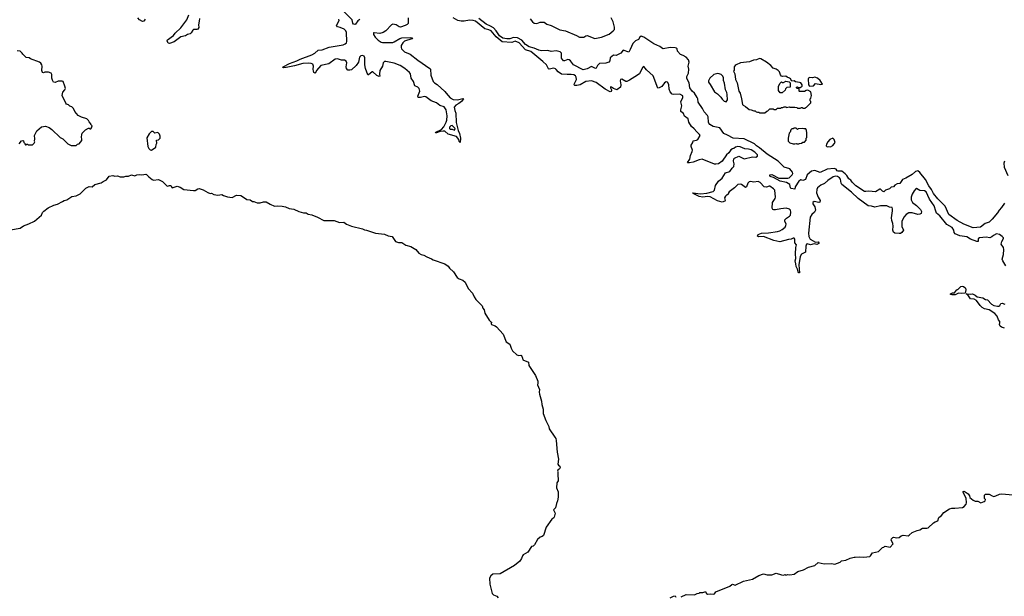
# Model space of a CAD drawing. Extents: x 2494118 to 2687960, y 757339 to 915227.
# Tile 229 of 256: x 2588810 to 2603046, y 826925 to 835258. Entities that reach past the tile are written whole.
import ezdxf

# ---------------------------------------------------------------- set-up
doc = ezdxf.new("R2010")
doc.units = 0

msp = doc.modelspace()

# ---------------------------------------------------------------- linework, layer by layer
at = {"layer": '0CON20XD'}
for points in [[(2593730, 835260), (2593699, 835241), (2593667, 835193), (2593655, 835187), (2593635, 835192), (2593625, 835208), (2593618, 835258), (2593495, 835379)], [(2590626, 835264), (2590604, 835235), (2590585, 835230), (2590540, 835255), (2590519, 835285)], [(2591410, 835275), (2591407, 835235), (2591394, 835185), (2591398, 835145), (2591385, 835122), (2591373, 835117), (2591325, 835118), (2591312, 835108), (2591291, 835069), (2591275, 835055), (2591236, 835045), (2591205, 835026), (2591141, 835009), (2591045, 834936), (2590975, 834916), (2590957, 834917), (2590942, 834952), (2590947, 834965), (2591035, 835029), (2591058, 835062), (2591140, 835140), (2591226, 835254), (2591255, 835329)], [(2594425, 835285), (2594427, 835205), (2594411, 835189), (2594385, 835176), (2594315, 835152), (2594297, 835157), (2594254, 835185), (2594205, 835194), (2594184, 835186), (2594103, 835097), (2594065, 835073), (2594015, 835061), (2593935, 835070), (2593923, 835067), (2593924, 835045), (2593949, 835005), (2593991, 834961), (2594035, 834935), (2594055, 834930), (2594205, 834931), (2594225, 834937), (2594305, 834987), (2594333, 834997), (2594465, 835002), (2594488, 834995), (2594479, 834981), (2594375, 834948), (2594348, 834925), (2594325, 834885), (2594324, 834855), (2594332, 834835), (2594375, 834794), (2594455, 834758), (2594565, 834671), (2594742, 834555), (2594748, 834545), (2594755, 834455), (2594788, 834365), (2594805, 834345), (2594845, 834324), (2594955, 834222), (2594975, 834195), (2595035, 834128), (2595076, 834106), (2595142, 834098), (2595215, 834118), (2595229, 834115), (2595197, 834075), (2595158, 834045), (2595114, 834025), (2595093, 833995), (2595103, 833945), (2595118, 833908), (2595122, 833772), (2595148, 833658), (2595171, 833615), (2595184, 833545), (2595176, 833484), (2595165, 833500), (2595159, 833529), (2595125, 833570), (2595005, 833606), (2594955, 833645), (2594932, 833648), (2594887, 833643), (2594835, 833622), (2594820, 833625), (2594825, 833635), (2594909, 833671), (2594940, 833710), (2594976, 833775), (2594988, 833805), (2594991, 833871), (2594974, 833955), (2594959, 833985), (2594945, 833998), (2594885, 834016), (2594837, 834057), (2594760, 834085), (2594683, 834145), (2594665, 834148), (2594605, 834135), (2594573, 834135), (2594568, 834155), (2594595, 834225), (2594585, 834265), (2594565, 834285), (2594522, 834302), (2594506, 834365), (2594470, 834415), (2594462, 834475), (2594447, 834495), (2594378, 834555), (2594313, 834595), (2594225, 834629), (2594105, 834653), (2594085, 834652), (2594065, 834635), (2594057, 834585), (2594019, 834525), (2594013, 834473), (2594016, 834444), (2594005, 834437), (2593975, 834452), (2593915, 834506), (2593905, 834506), (2593855, 834462), (2593845, 834461), (2593811, 834555), (2593801, 834605), (2593802, 834705), (2593790, 834730), (2593765, 834742), (2593743, 834737), (2593723, 834717), (2593707, 834643), (2593675, 834596), (2593605, 834536), (2593585, 834529), (2593555, 834530), (2593535, 834552), (2593530, 834575), (2593541, 834635), (2593530, 834660), (2593505, 834671), (2593465, 834671), (2593405, 834694), (2593373, 834687), (2593279, 834621), (2593162, 834598), (2593099, 834525), (2593089, 834491), (2593076, 834484), (2593065, 834494), (2593057, 834515), (2593052, 834545), (2593056, 834586), (2593047, 834615), (2593025, 834627), (2592991, 834629), (2592905, 834623), (2592785, 834590), (2592665, 834566), (2592622, 834562), (2592613, 834565), (2592619, 834575), (2592712, 834625), (2592819, 834665), (2592865, 834690), (2593035, 834749), (2593079, 834775), (2593125, 834818), (2593185, 834824), (2593285, 834860), (2593485, 834893), (2593515, 834908), (2593534, 834925), (2593542, 834945), (2593537, 835075), (2593525, 835098), (2593501, 835121), (2593445, 835145), (2593405, 835155), (2593392, 835172), (2593394, 835185), (2593428, 835245), (2593426, 835265)], [(2595195, 835235), (2595145, 835247), (2595077, 835287)], [(2603070, 831700), (2603023, 831775), (2603017, 831795), (2603036, 831865), (2603038, 831935), (2603034, 831965), (2603002, 832015), (2603009, 832055), (2603035, 832095), (2603035, 832105), (2603016, 832125), (2602975, 832154), (2602935, 832165), (2602889, 832141), (2602865, 832119), (2602835, 832107), (2602785, 832114), (2602685, 832106), (2602669, 832091), (2602666, 832055), (2602647, 832053), (2602557, 832085), (2602502, 832122), (2602405, 832134), (2602334, 832165), (2602323, 832185), (2602317, 832215), (2602292, 832255), (2602215, 832298), (2602115, 832426), (2602065, 832461), (2602055, 832490), (2602030, 832570), (2601965, 832665), (2601915, 832769), (2601893, 832783), (2601825, 832789), (2601775, 832818), (2601765, 832814), (2601743, 832787), (2601714, 832736), (2601700, 832695), (2601698, 832655), (2601718, 832618), (2601778, 832575), (2601834, 832515), (2601847, 832485), (2601843, 832457), (2601824, 832446), (2601795, 832442), (2601715, 832465), (2601665, 832469), (2601625, 832445), (2601591, 832405), (2601565, 832340), (2601565, 832268), (2601586, 832215), (2601565, 832183), (2601545, 832169), (2601525, 832166), (2601465, 832175), (2601445, 832187), (2601434, 832215), (2601441, 832275), (2601432, 832312), (2601419, 832355), (2601415, 832395), (2601431, 832495), (2601430, 832525), (2601423, 832543), (2601385, 832550), (2601345, 832570), (2601255, 832566), (2601175, 832549), (2601127, 832563), (2601075, 832569), (2600932, 832675), (2600835, 832765), (2600697, 832875), (2600685, 832895), (2600679, 832955), (2600664, 832975), (2600635, 832992), (2600605, 832997), (2600572, 832988), (2600494, 832936), (2600448, 832892), (2600392, 832865), (2600345, 832830), (2600335, 832805), (2600331, 832755), (2600352, 832695), (2600382, 832645), (2600378, 832622), (2600365, 832618), (2600295, 832630), (2600277, 832615), (2600277, 832595), (2600305, 832554), (2600317, 832505), (2600302, 832478), (2600264, 832445), (2600239, 832405), (2600213, 832175), (2600218, 832125), (2600239, 832085), (2600315, 832041), (2600355, 832046), (2600365, 832035), (2600362, 832025), (2600335, 832010), (2600295, 832019), (2600245, 832005), (2600195, 832018), (2600185, 832013), (2600177, 831985), (2600170, 831900), (2600115, 831869), (2600095, 831835), (2600077, 831715), (2600085, 831602), (2600075, 831601), (2600064, 831615), (2600054, 831655), (2600035, 831692), (2600032, 831728), (2600024, 831774), (2600032, 831808), (2600025, 831875), (2600033, 831967), (2600043, 832005), (2600016, 832035), (2600017, 832085), (2600005, 832100), (2599995, 832101), (2599965, 832085), (2599925, 832083), (2599800, 832050), (2599715, 832069), (2599565, 832126), (2599492, 832122), (2599478, 832128), (2599489, 832155), (2599535, 832174), (2599635, 832178), (2599765, 832195), (2599798, 832205), (2599835, 832226), (2599875, 832262), (2599888, 832285), (2599891, 832305), (2599871, 832345), (2599874, 832365), (2599895, 832388), (2599941, 832419), (2599955, 832435), (2599960, 832475), (2599954, 832504), (2599941, 832521), (2599893, 832533), (2599815, 832526), (2599739, 832509), (2599715, 832509), (2599697, 832517), (2599690, 832535), (2599694, 832616), (2599731, 832675), (2599738, 832695), (2599729, 832795), (2599711, 832815), (2599655, 832853), (2599644, 832854), (2599605, 832839), (2599575, 832844), (2599515, 832907), (2599485, 832918), (2599425, 832911), (2599375, 832918), (2599355, 832915), (2599338, 832895), (2599320, 832845), (2599305, 832831), (2599245, 832878), (2599225, 832881), (2599195, 832875), (2599145, 832826), (2599070, 832770), (2599051, 832745), (2599048, 832725), (2599035, 832727), (2599015, 832710), (2599001, 832685), (2599010, 832645), (2599004, 832635), (2598965, 832623), (2598900, 832640), (2598795, 832699), (2598755, 832704), (2598685, 832695), (2598635, 832703), (2598546, 832745), (2598542, 832755), (2598655, 832743), (2598745, 832750), (2598837, 832775), (2598856, 832795), (2598869, 832861), (2598913, 832927), (2598965, 832970), (2599017, 833043), (2599075, 833062), (2599109, 833111), (2599133, 833135), (2599138, 833175), (2599132, 833215), (2599136, 833245), (2599145, 833259), (2599205, 833288), (2599286, 833246), (2599405, 833274), (2599455, 833271), (2599479, 833285), (2599476, 833305), (2599466, 833316), (2599438, 833345), (2599385, 833378), (2599345, 833388), (2599292, 833392), (2599225, 833423), (2599195, 833427), (2599157, 833415), (2599135, 833396), (2599115, 833392), (2599092, 833378), (2599062, 833335), (2599027, 833303), (2598968, 833212), (2598915, 833177), (2598875, 833169), (2598855, 833171), (2598675, 833241), (2598633, 833235), (2598545, 833200), (2598495, 833189), (2598471, 833191), (2598463, 833195), (2598498, 833242), (2598510, 833295), (2598535, 833352), (2598537, 833375), (2598518, 833425), (2598519, 833445), (2598544, 833485), (2598545, 833506), (2598596, 833515), (2598615, 833526), (2598647, 833583), (2598641, 833601), (2598598, 833638), (2598563, 833683), (2598522, 833715), (2598486, 833775), (2598475, 833825), (2598424, 833864), (2598405, 833902), (2598371, 833931), (2598370, 833955), (2598381, 834015), (2598367, 834073), (2598396, 834135), (2598396, 834156), (2598355, 834180), (2598265, 834177), (2598244, 834184), (2598213, 834215), (2598202, 834252), (2598193, 834323), (2598176, 834356), (2598155, 834361), (2598134, 834345), (2598095, 834292), (2598057, 834273), (2598035, 834270), (2597969, 834449), (2597872, 834535), (2597835, 834581), (2597825, 834579), (2597813, 834567), (2597769, 834475), (2597702, 834432), (2597628, 834382), (2597590, 834365), (2597572, 834365), (2597515, 834398), (2597495, 834396), (2597492, 834375), (2597502, 834315), (2597495, 834284), (2597445, 834243), (2597393, 834263), (2597365, 834284), (2597354, 834286), (2597351, 834275), (2597367, 834247), (2597368, 834235), (2597360, 834220), (2597345, 834216), (2597275, 834252), (2597145, 834350), (2597075, 834375), (2596995, 834363), (2596912, 834318), (2596865, 834305), (2596836, 834306), (2596829, 834315), (2596831, 834335), (2596859, 834395), (2596857, 834427), (2596846, 834446), (2596821, 834461), (2596785, 834468), (2596725, 834464), (2596645, 834470), (2596593, 834503), (2596567, 834537), (2596555, 834549), (2596535, 834556), (2596465, 834543), (2596455, 834548), (2596426, 834605), (2596375, 834654), (2596198, 834798), (2596125, 834821), (2596033, 834925), (2595975, 834948), (2595925, 834929), (2595785, 834939), (2595699, 835009), (2595625, 835096), (2595595, 835112), (2595535, 835126), (2595400, 835235), (2595365, 835247), (2595315, 835253), (2595235, 835236), (2595195, 835235)], [(2602085, 832669), (2602021, 832745), (2601995, 832805), (2601956, 832855), (2601905, 832947), (2601825, 833050), (2601795, 833072), (2601764, 833066), (2601715, 833020), (2601624, 832966), (2601572, 832948), (2601535, 832890), (2601495, 832887), (2601465, 832867), (2601445, 832844), (2601410, 832840), (2601384, 832816), (2601330, 832795), (2601305, 832772), (2601285, 832778), (2601255, 832808), (2601245, 832807), (2601185, 832769), (2601085, 832782), (2601045, 832773), (2601025, 832776), (2600901, 832855), (2600848, 832908), (2600825, 832940), (2600798, 832958), (2600768, 833008), (2600745, 833032), (2600695, 833068), (2600645, 833067), (2600631, 833075), (2600615, 833100), (2600585, 833106), (2600485, 833099), (2600385, 833048), (2600305, 833077), (2600259, 833071), (2600195, 833015), (2600172, 832948), (2600135, 832936), (2600105, 832945), (2600074, 832926), (2600021, 832845), (2600015, 832807), (2599965, 832817), (2599955, 832830), (2599943, 832875), (2599896, 832906), (2599805, 832926), (2599709, 832979), (2599673, 832985), (2599654, 832995), (2599656, 833014), (2599685, 833023), (2599788, 832968), (2599915, 832967), (2599935, 832972), (2599980, 833015), (2599988, 833035), (2599982, 833055), (2599943, 833103), (2599865, 833128), (2599776, 833216), (2599615, 833314), (2599508, 833408), (2599465, 833433), (2599432, 833462), (2599286, 833536), (2599125, 833548), (2599045, 833591), (2598992, 833612), (2598935, 833697), (2598836, 833716), (2598786, 833746), (2598772, 833762), (2598768, 833778), (2598765, 833855), (2598755, 833876), (2598708, 833928), (2598684, 833975), (2598621, 834065), (2598613, 834115), (2598603, 834135), (2598564, 834195), (2598534, 834225), (2598500, 834275), (2598487, 834345), (2598455, 834410), (2598455, 834435), (2598480, 834485), (2598484, 834544), (2598477, 834585), (2598487, 834645), (2598480, 834680), (2598446, 834716), (2598402, 834742), (2598363, 834755), (2598323, 834805), (2598318, 834835), (2598308, 834845), (2598285, 834854), (2598215, 834858), (2598115, 834838), (2598105, 834840), (2598065, 834872), (2597980, 834910), (2597835, 835007), (2597795, 835019), (2597775, 835005), (2597755, 834974), (2597715, 834954), (2597676, 834914), (2597635, 834826), (2597615, 834790), (2597535, 834816), (2597501, 834775), (2597465, 834753), (2597435, 834742), (2597395, 834748), (2597346, 834705), (2597340, 834665), (2597327, 834643), (2597285, 834628), (2597195, 834627), (2597164, 834595), (2597145, 834559), (2597136, 834554), (2597075, 834582), (2597015, 834550), (2596955, 834534), (2596815, 834606), (2596775, 834664), (2596755, 834680), (2596735, 834682), (2596685, 834662), (2596673, 834663), (2596643, 834703), (2596645, 834775), (2596623, 834795), (2596565, 834809), (2596495, 834799), (2596445, 834815), (2596355, 834806), (2596317, 834817), (2596247, 834847), (2596178, 834865), (2596125, 834899), (2596072, 834962), (2596007, 834997), (2595950, 835000), (2595895, 834984), (2595855, 834980), (2595795, 834989), (2595745, 835027), (2595699, 835099), (2595659, 835139), (2595617, 835167), (2595555, 835193), (2595446, 835276)], [(2596191, 835271), (2596226, 835226), (2596248, 835208), (2596285, 835204), (2596335, 835222), (2596395, 835221), (2596432, 835192), (2596494, 835175), (2596620, 835110), (2596699, 835099), (2596862, 835032), (2596905, 835006), (2596965, 835004), (2596996, 835024), (2597015, 835029), (2597125, 834987), (2597224, 835006), (2597335, 835047), (2597392, 835095), (2597408, 835115), (2597409, 835149), (2597389, 835225), (2597363, 835285)], [(2589605, 833438), (2589625, 833442), (2589645, 833460), (2589668, 833462), (2589708, 833512), (2589710, 833535), (2589702, 833555), (2589708, 833605), (2589715, 833620), (2589760, 833665), (2589805, 833690), (2589815, 833690), (2589825, 833680), (2589838, 833682), (2589850, 833695), (2589860, 833725), (2589840, 833745), (2589840, 833755), (2589815, 833780), (2589803, 833803), (2589780, 833825), (2589705, 833848), (2589655, 833872), (2589605, 833930), (2589590, 833975), (2589565, 834000), (2589535, 834010), (2589515, 834030), (2589488, 834038), (2589475, 834050), (2589423, 834165), (2589435, 834210), (2589464, 834246), (2589470, 834265), (2589465, 834300), (2589438, 834365), (2589425, 834370), (2589365, 834368), (2589325, 834352), (2589300, 834355), (2589284, 834384), (2589277, 834415), (2589277, 834465), (2589266, 834486), (2589225, 834500), (2589175, 834498), (2589155, 834488), (2589138, 834495), (2589132, 834525), (2589136, 834586), (2589131, 834605), (2589115, 834629), (2589095, 834643), (2588965, 834693), (2588945, 834707), (2588903, 834713), (2588855, 834760), (2588846, 834776), (2588815, 834802), (2588775, 834808)], [(2599505, 833910), (2599585, 833912), (2599610, 833935), (2599625, 833940), (2599655, 833970), (2599705, 833970), (2599715, 833960), (2599745, 833960), (2599765, 833980), (2599815, 833980), (2599825, 833990), (2599845, 833990), (2599865, 834000), (2599887, 833997), (2599895, 833990), (2599935, 833998), (2599945, 833992), (2600015, 833992), (2600047, 833987), (2600055, 833980), (2600095, 833980), (2600115, 833990), (2600125, 833990), (2600135, 833980), (2600165, 833980), (2600175, 833990), (2600188, 833992), (2600250, 834055), (2600250, 834075), (2600240, 834085), (2600240, 834115), (2600250, 834125), (2600258, 834165), (2600248, 834215), (2600205, 834240), (2600183, 834237), (2600155, 834222), (2600085, 834220), (2600080, 834225), (2600078, 834258), (2600052, 834262), (2600040, 834275), (2600040, 834285), (2600055, 834290), (2600065, 834280), (2600095, 834280), (2600123, 834297), (2600123, 834315), (2600103, 834345), (2600085, 834352), (2600029, 834359), (2600005, 834377), (2599975, 834370), (2599953, 834405), (2599940, 834415), (2599906, 834426), (2599885, 834441), (2599838, 834438), (2599824, 834444), (2599809, 834459), (2599795, 834505), (2599778, 834525), (2599745, 834544), (2599705, 834558), (2599670, 834595), (2599606, 834645), (2599525, 834694), (2599505, 834696), (2599465, 834679), (2599420, 834675), (2599360, 834650), (2599230, 834635), (2599170, 834605), (2599154, 834596), (2599142, 834575), (2599138, 834525), (2599130, 834515), (2599148, 834475), (2599160, 834395), (2599182, 834345), (2599208, 834225), (2599228, 834195), (2599246, 834116), (2599258, 834035), (2599272, 834022), (2599306, 834006), (2599355, 833962), (2599387, 833957), (2599425, 833940), (2599445, 833940), (2599458, 833928), (2599475, 833920), (2599495, 833920), (2599505, 833910)], [(2599025, 834070), (2599042, 834098), (2599040, 834175), (2599033, 834205), (2599014, 834244), (2599002, 834342), (2598988, 834378), (2598987, 834417), (2598975, 834440), (2598950, 834465), (2598925, 834478), (2598905, 834482), (2598846, 834464), (2598786, 834414), (2598768, 834375), (2598768, 834355), (2598795, 834320), (2598857, 834217), (2598899, 834189), (2598949, 834139), (2598965, 834110), (2598995, 834080), (2599025, 834070)], [(2599805, 834200), (2599780, 834235), (2599780, 834295), (2599800, 834335), (2599825, 834358), (2599835, 834350), (2599855, 834350), (2599885, 834368), (2599935, 834360), (2599950, 834345), (2599948, 834282), (2599902, 834278), (2599882, 834258), (2599878, 834242), (2599835, 834202), (2599805, 834200)], [(2600228, 834298), (2600285, 834302), (2600315, 834337), (2600395, 834320), (2600417, 834325), (2600385, 834380), (2600345, 834412), (2600305, 834428), (2600273, 834417), (2600235, 834422), (2600216, 834415), (2600209, 834405), (2600217, 834315), (2600228, 834298)], [(2588800, 833465), (2588834, 833506), (2588855, 833512), (2588867, 833507), (2588870, 833485), (2588880, 833475), (2588882, 833462), (2588895, 833450), (2588905, 833450), (2588915, 833460), (2588925, 833460), (2588935, 833450), (2588995, 833450), (2589018, 833472), (2589027, 833493), (2589022, 833505), (2589028, 833535), (2589024, 833586), (2589059, 833651), (2589125, 833712), (2589185, 833720), (2589238, 833698), (2589275, 833673), (2589397, 833557), (2589435, 833538), (2589505, 833462), (2589555, 833440), (2589605, 833438)], [(2590715, 833373), (2590776, 833414), (2590782, 833455), (2590792, 833475), (2590790, 833515), (2590815, 833520), (2590840, 833545), (2590840, 833575), (2590832, 833602), (2590805, 833630), (2590765, 833620), (2590742, 833642), (2590718, 833642), (2590681, 833609), (2590648, 833552), (2590664, 833424), (2590678, 833395), (2590695, 833378), (2590715, 833373)], [(2595095, 833664), (2595104, 833685), (2595065, 833730), (2595045, 833724), (2595023, 833705), (2595023, 833685), (2595035, 833675), (2595065, 833674), (2595095, 833664)], [(2600075, 833462), (2600085, 833470), (2600115, 833472), (2600135, 833490), (2600155, 833490), (2600180, 833515), (2600183, 833547), (2600190, 833555), (2600192, 833625), (2600188, 833655), (2600175, 833680), (2600145, 833680), (2600125, 833688), (2600065, 833680), (2600055, 833672), (2600035, 833690), (2600005, 833690), (2599995, 833680), (2599975, 833680), (2599960, 833665), (2599950, 833635), (2599933, 833617), (2599920, 833545), (2599920, 833505), (2599945, 833480), (2599993, 833463), (2600015, 833462), (2600035, 833470), (2600045, 833462), (2600075, 833462)], [(2600535, 833422), (2600565, 833438), (2600588, 833462), (2600600, 833485), (2600588, 833528), (2600566, 833546), (2600522, 833525), (2600492, 833495), (2600473, 833457), (2600470, 833435), (2600483, 833423), (2600505, 833428), (2600535, 833422)], [(2603048, 833215), (2603039, 833185), (2603045, 833125), (2603095, 833006)], [(2588675, 832220), (2588815, 832247), (2588865, 832278), (2588941, 832309), (2589025, 832346), (2589123, 832435), (2589139, 832471), (2589157, 832493), (2589220, 832540), (2589305, 832578), (2589355, 832592), (2589431, 832629), (2589455, 832646), (2589493, 832657), (2589562, 832705), (2589626, 832714), (2589685, 832741), (2589767, 832825), (2589815, 832846), (2589856, 832844), (2589895, 832877), (2589988, 832902), (2590015, 832922), (2590064, 832946), (2590105, 832996), (2590155, 833006), (2590185, 832997), (2590225, 833000), (2590265, 832989), (2590315, 832989), (2590345, 832997), (2590385, 832997), (2590425, 833016), (2590475, 833003), (2590505, 833018), (2590535, 833020), (2590574, 833014), (2590635, 833024), (2590645, 833023), (2590676, 832986), (2590725, 832949), (2590745, 832941), (2590815, 832951), (2590875, 832918), (2590935, 832857), (2590946, 832854), (2590975, 832863), (2590995, 832860), (2591015, 832830), (2591085, 832853), (2591128, 832838), (2591185, 832802), (2591325, 832790), (2591345, 832790), (2591385, 832813), (2591405, 832817), (2591465, 832800), (2591529, 832759), (2591565, 832747), (2591585, 832750), (2591615, 832733), (2591675, 832723), (2591732, 832732), (2591755, 832717), (2591816, 832696), (2591882, 832688), (2591945, 832720), (2592005, 832718), (2592062, 832685), (2592095, 832659), (2592144, 832654), (2592175, 832633), (2592195, 832632), (2592245, 832610), (2592285, 832610), (2592335, 832626), (2592374, 832624), (2592431, 832591), (2592495, 832562), (2592535, 832568), (2592605, 832563), (2592655, 832554), (2592705, 832532), (2592775, 832520), (2592846, 832486), (2592915, 832467), (2592950, 832465), (2592982, 832448), (2593035, 832437), (2593115, 832406), (2593205, 832357), (2593355, 832356), (2593435, 832328), (2593495, 832331), (2593533, 832303), (2593605, 832276), (2593765, 832238), (2593795, 832219), (2593825, 832216), (2593955, 832174), (2594085, 832158), (2594136, 832136), (2594194, 832124), (2594234, 832065)], [(2603046, 832605), (2603007, 832543), (2602970, 832505), (2602945, 832465), (2602868, 832375), (2602825, 832332), (2602768, 832312), (2602702, 832258), (2602595, 832250), (2602461, 832301), (2602365, 832355), (2602245, 832442), (2602190, 832565), (2602085, 832669)], [(2594234, 832065), (2594242, 832052), (2594285, 832040), (2594335, 832036), (2594395, 831998), (2594465, 831980), (2594537, 831935), (2594582, 831882), (2594615, 831864), (2594655, 831853), (2594695, 831829), (2594765, 831803), (2594786, 831786), (2594955, 831728), (2595003, 831695), (2595026, 831665), (2595082, 831612), (2595135, 831533), (2595162, 831512), (2595215, 831492), (2595252, 831465), (2595292, 831375), (2595356, 831305), (2595379, 831255), (2595406, 831216), (2595495, 831122), (2595508, 831088), (2595526, 831065), (2595537, 831017), (2595598, 830918), (2595618, 830898), (2595630, 830885), (2595628, 830865), (2595632, 830855), (2595684, 830834), (2595705, 830819), (2595800, 830715), (2595842, 830605), (2595898, 830568), (2595915, 830510), (2595934, 830474), (2595998, 830415), (2596025, 830404), (2596055, 830408), (2596063, 830403), (2596082, 830365), (2596085, 830342), (2596167, 830307), (2596173, 830263), (2596268, 830118), (2596299, 830035), (2596303, 830005), (2596297, 829983), (2596327, 829915), (2596320, 829875), (2596323, 829845), (2596356, 829745), (2596360, 829695), (2596378, 829628), (2596379, 829565), (2596416, 829465), (2596459, 829379), (2596464, 829344), (2596549, 829225), (2596561, 829205), (2596568, 829175), (2596583, 829007), (2596602, 828905), (2596590, 828835), (2596598, 828818), (2596620, 828805), (2596623, 828785), (2596614, 828766), (2596592, 828748), (2596588, 828735), (2596592, 828725), (2596589, 828695), (2596597, 828595), (2596578, 828565), (2596573, 828495), (2596594, 828434), (2596594, 828356), (2596586, 828305), (2596569, 828265), (2596558, 828205), (2596530, 828175), (2596552, 828125), (2596539, 828071), (2596533, 828057), (2596505, 828042), (2596424, 827926), (2596385, 827804), (2596365, 827787), (2596335, 827780), (2596296, 827744), (2596255, 827667), (2596235, 827650), (2596210, 827645), (2596156, 827565), (2596088, 827525), (2596079, 827511), (2596067, 827473), (2596039, 827431), (2595965, 827368), (2595755, 827252), (2595653, 827247), (2595620, 827220), (2595603, 827187), (2595608, 827098), (2595642, 826965), (2595660, 826945), (2595710, 826925), (2595730, 826905)], [(2602285, 831280), (2602270, 831285), (2602270, 831295), (2602295, 831310), (2602325, 831310), (2602355, 831350), (2602365, 831360), (2602375, 831360), (2602415, 831403), (2602435, 831407), (2602455, 831400), (2602475, 831390), (2602485, 831378), (2602490, 831355), (2602480, 831305), (2602425, 831299), (2602385, 831308), (2602335, 831284), (2602285, 831280)], [(2603050, 830800), (2603005, 830814), (2602985, 830828), (2602974, 830855), (2602981, 830875), (2602979, 830895), (2602961, 830921), (2602943, 830973), (2602911, 831011), (2602825, 831065), (2602761, 831081), (2602725, 831100), (2602695, 831126), (2602645, 831199), (2602608, 831218), (2602558, 831225), (2602520, 831280), (2602492, 831298), (2602555, 831292), (2602585, 831297), (2602625, 831279), (2602654, 831254), (2602735, 831240), (2602774, 831214), (2602805, 831208), (2602859, 831149), (2602895, 831130), (2602945, 831117), (2602965, 831119), (2602980, 831130), (2602996, 831155), (2603015, 831161), (2603055, 831146)], [(2598372, 826918), (2598445, 826952), (2598565, 826948), (2598603, 826967), (2598635, 826970), (2598645, 826980), (2598685, 826980), (2598715, 826990), (2598728, 826988), (2598735, 826970), (2598755, 826958), (2598795, 826962), (2598836, 826954), (2598855, 826963), (2598875, 826989), (2599075, 827070), (2599105, 827097), (2599115, 827100), (2599154, 827086), (2599275, 827144), (2599405, 827174), (2599495, 827226), (2599562, 827248), (2599615, 827234), (2599685, 827234), (2599745, 827260), (2599826, 827234), (2599855, 827232), (2599875, 827240), (2599885, 827232), (2599915, 827240), (2599945, 827234), (2600005, 827244), (2600062, 827285), (2600143, 827307), (2600215, 827348), (2600305, 827370), (2600355, 827414), (2600443, 827393), (2600545, 827399), (2600595, 827387), (2600673, 827417), (2600694, 827436), (2600755, 827449), (2600815, 827478), (2600875, 827492), (2600889, 827489), (2600945, 827496), (2601015, 827491), (2601099, 827501), (2601112, 827508), (2601139, 827551), (2601225, 827574), (2601285, 827632), (2601304, 827636), (2601314, 827646), (2601325, 827649), (2601395, 827637), (2601440, 827685), (2601412, 827735), (2601416, 827755), (2601435, 827776), (2601450, 827780), (2601485, 827770), (2601525, 827774), (2601555, 827799), (2601583, 827807), (2601655, 827800), (2601672, 827808), (2601714, 827846), (2601784, 827876), (2601825, 827886), (2601865, 827909), (2601925, 827908), (2601945, 827914), (2602021, 827985), (2602045, 828001), (2602086, 828015), (2602101, 828065), (2602139, 828091), (2602170, 828135), (2602252, 828188), (2602285, 828197), (2602330, 828200), (2602443, 828207), (2602467, 828223), (2602495, 828255), (2602501, 828275), (2602492, 828345), (2602451, 828425), (2602452, 828438), (2602465, 828446), (2602524, 828404), (2602542, 828375), (2602547, 828355), (2602595, 828314), (2602625, 828298), (2602665, 828300), (2602705, 828278), (2602755, 828293), (2602768, 828305), (2602772, 828322), (2602758, 828338), (2602758, 828385), (2602775, 828402), (2602825, 828399), (2602868, 828375), (2602895, 828369), (2602922, 828375), (2602975, 828399), (2603006, 828404), (2603285, 828382)], [(2598216, 826904), (2598265, 826928), (2598285, 826930), (2598295, 826912)]]:
    msp.add_lwpolyline(points, dxfattribs=at)

doc.saveas('drawing.dxf')
